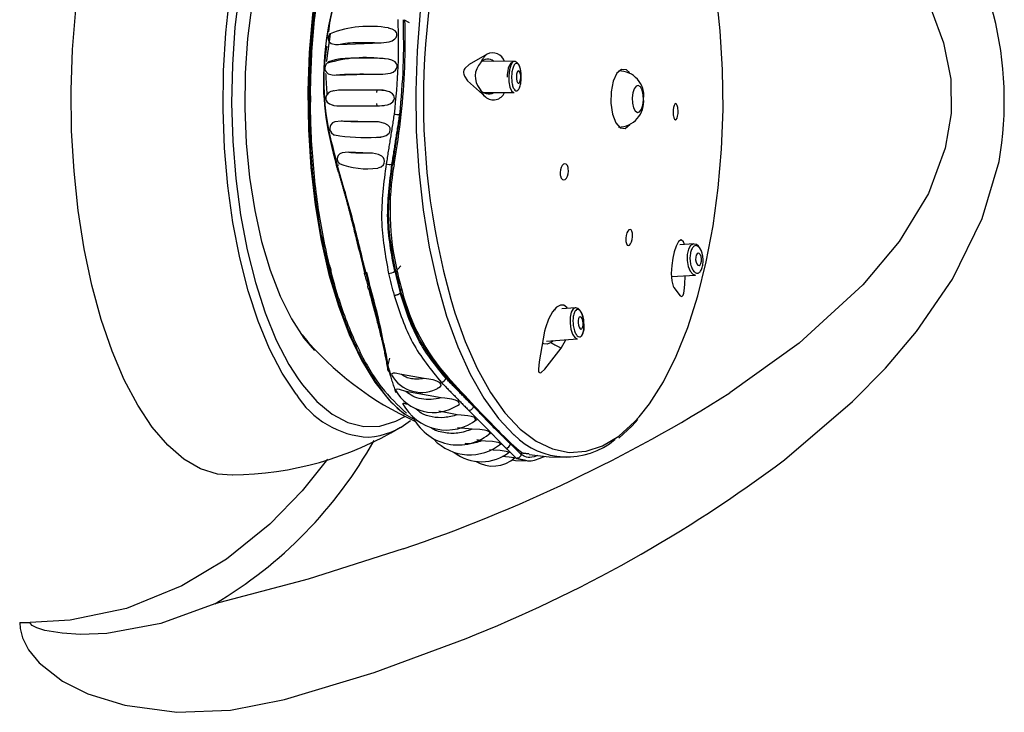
# Model space of a CAD drawing. Header units: millimetres. Extents: x 4906.17 to 4907.31, y 4759.5 to 4761.8.
# Tile 6 of 39: x 4906.5353 to 4906.6144, y 4760.207 to 4760.2626. Entities that reach past the tile are written whole.
import ezdxf

# ---------------------------------------------------------------- set-up
doc = ezdxf.new("R2010")
doc.units = ezdxf.units.MM
doc.layers.add('SANINDUSA', color=3, linetype='Continuous')

msp = doc.modelspace()

# ---------------------------------------------------------------- linework, layer by layer
at = {"layer": 'SANINDUSA'}
for p, q in [((4906.566642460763, 4760.262372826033), (4906.56625131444, 4760.262585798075)), ((4906.560950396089, 4760.2606501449), (4906.564376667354, 4760.260772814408)), ((4906.575068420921, 4760.259277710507), (4906.572534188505, 4760.259296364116)), ((4906.56404001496, 4760.256776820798), (4906.564042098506, 4760.256980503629)), ((4906.57263166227, 4760.256795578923), (4906.575050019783, 4760.256777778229)), ((4906.564040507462, 4760.255706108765), (4906.564039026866, 4760.255894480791)), ((4906.563870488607, 4760.254443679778), (4906.561152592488, 4760.25448307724)), ((4906.563484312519, 4760.251928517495), (4906.561719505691, 4760.251989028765)), ((4906.609683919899, 4760.252313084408), (4906.608332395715, 4760.248673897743)), ((4906.560968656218, 4760.250948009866), (4906.560874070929, 4760.250924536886)), ((4906.565293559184, 4760.251019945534), (4906.565244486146, 4760.251030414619)), ((4906.565295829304, 4760.251020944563), (4906.565421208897, 4760.251075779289)), ((4906.612649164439, 4760.246662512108), (4906.614001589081, 4760.251255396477)), ((4906.589487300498, 4760.244627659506), (4906.58835938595, 4760.244563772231)), ((4906.565461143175, 4760.242442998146), (4906.565542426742, 4760.242425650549)), ((4906.565542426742, 4760.242425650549), (4906.565955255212, 4760.242875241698)), ((4906.587690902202, 4760.242021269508), (4906.58960842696, 4760.24213137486)), ((4906.56593455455, 4760.240872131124), (4906.565902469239, 4760.240694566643)), ((4906.56593455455, 4760.240872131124), (4906.566020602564, 4760.240979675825)), ((4906.578299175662, 4760.239365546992), (4906.578382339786, 4760.239360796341)), ((4906.579953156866, 4760.239505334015), (4906.578878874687, 4760.239422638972)), ((4906.580394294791, 4760.239223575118), (4906.580354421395, 4760.239286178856)), ((4906.558169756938, 4760.23707311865), (4906.559031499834, 4760.236063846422)), ((4906.577639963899, 4760.236819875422), (4906.580145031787, 4760.237012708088)), ((4906.578200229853, 4760.236863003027), (4906.578032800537, 4760.236711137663)), ((4906.578841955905, 4760.23625705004), (4906.579200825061, 4760.236940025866)), ((4906.565046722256, 4760.235460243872), (4906.564911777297, 4760.234928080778)), ((4906.557696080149, 4760.23379806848), (4906.558045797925, 4760.233313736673)), ((4906.567827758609, 4760.233835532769), (4906.566002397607, 4760.234148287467)), ((4906.569585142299, 4760.23383374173), (4906.569604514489, 4760.233940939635)), ((4906.569604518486, 4760.233940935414), (4906.569606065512, 4760.23394478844)), ((4906.569192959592, 4760.2322724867), (4906.566360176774, 4760.232790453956)), ((4906.570490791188, 4760.230911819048), (4906.569004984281, 4760.231197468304)), ((4906.571789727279, 4760.231582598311), (4906.571788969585, 4760.231579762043)), ((4906.571692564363, 4760.229756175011), (4906.570511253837, 4760.229880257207)), ((4906.573498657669, 4760.22992762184), (4906.573480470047, 4760.229826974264)), ((4906.572443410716, 4760.228815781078), (4906.572048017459, 4760.22889687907)), ((4906.575634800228, 4760.227844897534), (4906.575641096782, 4760.227916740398)), ((4906.575634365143, 4760.227839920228), (4906.57561499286, 4760.22773272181)), ((4906.576260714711, 4760.227746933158), (4906.575755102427, 4760.22783238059)), ((4906.53534389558, 4760.214247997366), (4906.536178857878, 4760.214247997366))]:
    msp.add_line(p, q, dxfattribs=at)
at = {"layer": 'SANINDUSA', "flags": 128}
for points in [[(4906.575031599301, 4760.283221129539), (4906.574285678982, 4760.282489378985), (4906.573076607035, 4760.280991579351), (4906.571946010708, 4760.279182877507), (4906.570908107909, 4760.277086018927), (4906.569975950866, 4760.274727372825), (4906.569161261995, 4760.272136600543), (4906.568474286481, 4760.269346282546), (4906.56792366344, 4760.266391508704), (4906.567516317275, 4760.263309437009), (4906.567257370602, 4760.260138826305), (4906.567150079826, 4760.256919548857), (4906.56719579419, 4760.253692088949), (4906.567393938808, 4760.250497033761), (4906.567742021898, 4760.247374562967), (4906.568235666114, 4760.244363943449), (4906.568868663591, 4760.241503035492), (4906.56963305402, 4760.238827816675), (4906.570519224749, 4760.236371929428), (4906.571516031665, 4760.234166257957), (4906.572610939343, 4760.23223853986), (4906.573790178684, 4760.230613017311), (4906.575038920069, 4760.229310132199), (4906.5750513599, 4760.229299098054)], [(4906.567569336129, 4760.282402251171), (4906.566771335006, 4760.28196017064), (4906.565530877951, 4760.280972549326), (4906.564347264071, 4760.279650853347), (4906.563236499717, 4760.278012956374), (4906.562213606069, 4760.276081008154), (4906.56129241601, 4760.273881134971), (4906.560485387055, 4760.271443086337), (4906.559803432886, 4760.268799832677), (4906.559255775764, 4760.265987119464), (4906.558849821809, 4760.263042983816), (4906.558591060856, 4760.26000724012), (4906.558482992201, 4760.2569209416), (4906.558527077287, 4760.253825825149), (4906.558722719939, 4760.250763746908), (4906.559067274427, 4760.247776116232), (4906.559556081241, 4760.2449033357), (4906.560182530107, 4760.242184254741), (4906.56093814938, 4760.239655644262), (4906.561812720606, 4760.237351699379), (4906.562794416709, 4760.235303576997), (4906.563869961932, 4760.233538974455), (4906.565024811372, 4760.232081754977), (4906.566243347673, 4760.230951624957)], [(4906.559533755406, 4760.280870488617), (4906.558958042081, 4760.280308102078), (4906.55780924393, 4760.278900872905), (4906.556737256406, 4760.277187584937), (4906.555756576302, 4760.275191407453), (4906.554880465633, 4760.272939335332), (4906.554120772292, 4760.270461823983), (4906.553487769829, 4760.2677923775), (4906.552990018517, 4760.264967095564), (4906.552634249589, 4760.262024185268), (4906.552425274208, 4760.259003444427), (4906.552365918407, 4760.255945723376), (4906.552456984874, 4760.252892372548), (4906.552697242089, 4760.249884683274), (4906.553083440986, 4760.246963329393), (4906.553610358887, 4760.244167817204), (4906.554270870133, 4760.241535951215), (4906.555056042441, 4760.239103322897), (4906.555955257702, 4760.236902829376), (4906.556956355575, 4760.234964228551), (4906.557696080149, 4760.23379806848)], [(4906.559584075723, 4760.276990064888), (4906.558672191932, 4760.276084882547), (4906.557634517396, 4760.274696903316), (4906.556680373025, 4760.273006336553), (4906.555825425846, 4760.271040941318), (4906.555083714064, 4760.268832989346), (4906.55446741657, 4760.266418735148), (4906.553986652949, 4760.263837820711), (4906.553649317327, 4760.261132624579), (4906.553460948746, 4760.258347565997), (4906.553424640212, 4760.255528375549), (4906.553540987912, 4760.252721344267), (4906.553808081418, 4760.249972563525), (4906.554221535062, 4760.247327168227), (4906.554774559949, 4760.244828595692), (4906.555458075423, 4760.24251787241), (4906.55626085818, 4760.240432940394), (4906.55716972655, 4760.238608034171), (4906.558169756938, 4760.23707311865)], [(4906.604055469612, 4760.27013657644), (4906.606492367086, 4760.26703478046), (4906.6085432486, 4760.263459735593), (4906.609545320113, 4760.26078319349), (4906.610116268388, 4760.25784878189), (4906.610148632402, 4760.255113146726), (4906.609683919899, 4760.252313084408)], [(4906.585098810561, 4760.230759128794), (4906.585917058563, 4760.231797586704), (4906.587036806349, 4760.233560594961), (4906.588066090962, 4760.235609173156), (4906.58899196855, 4760.23791755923), (4906.589802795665, 4760.240456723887), (4906.590488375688, 4760.243194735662), (4906.59104008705, 4760.246097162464), (4906.59145099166, 4760.249127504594), (4906.591715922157, 4760.252247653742), (4906.591831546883, 4760.25541837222), (4906.591796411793, 4760.258599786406), (4906.59161095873, 4760.261751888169), (4906.591277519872, 4760.264835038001), (4906.591121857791, 4760.265921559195)], [(4906.557536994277, 4760.232584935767), (4906.556432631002, 4760.234254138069), (4906.555415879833, 4760.23621033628), (4906.554499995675, 4760.238428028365), (4906.553696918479, 4760.240878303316), (4906.553017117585, 4760.243529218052), (4906.552469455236, 4760.246346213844), (4906.55206107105, 4760.249292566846), (4906.551797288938, 4760.252329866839), (4906.551681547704, 4760.255418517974), (4906.551715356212, 4760.25851825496), (4906.551898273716, 4760.261588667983), (4906.552227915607, 4760.264589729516)], [(4906.552421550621, 4760.226064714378), (4906.551243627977, 4760.226153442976), (4906.549873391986, 4760.226584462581), (4906.548530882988, 4760.227363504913), (4906.547231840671, 4760.228481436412), (4906.54599149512, 4760.229925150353), (4906.544824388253, 4760.231677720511), (4906.543744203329, 4760.233718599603), (4906.542763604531, 4760.236023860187), (4906.541894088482, 4760.238566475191), (4906.541145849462, 4760.241316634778), (4906.540527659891, 4760.244242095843), (4906.540046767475, 4760.247308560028), (4906.53970881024, 4760.250480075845), (4906.539517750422, 4760.253719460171), (4906.539475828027, 4760.256988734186), (4906.539583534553, 4760.260249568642), (4906.539839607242, 4760.263463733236)], [(4906.564376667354, 4760.260772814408), (4906.565022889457, 4760.260853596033), (4906.565262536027, 4760.260945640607), (4906.56548099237, 4760.261097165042), (4906.565575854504, 4760.261215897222), (4906.565630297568, 4760.261360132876), (4906.565630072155, 4760.26148957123), (4906.565593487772, 4760.26159837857), (4906.565490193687, 4760.261736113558), (4906.565264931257, 4760.261885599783), (4906.564971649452, 4760.261960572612)], [(4906.560269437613, 4760.261516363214), (4906.560232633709, 4760.261478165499), (4906.560162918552, 4760.261356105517), (4906.560120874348, 4760.261212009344), (4906.560117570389, 4760.261086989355), (4906.560139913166, 4760.260986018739), (4906.560207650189, 4760.260862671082), (4906.560362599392, 4760.260735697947), (4906.560714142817, 4760.260647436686), (4906.560950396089, 4760.2606501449), (4906.560950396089, 4760.2606501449)], [(4906.572879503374, 4760.259878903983), (4906.571430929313, 4760.259038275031), (4906.571095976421, 4760.258713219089), (4906.571025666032, 4760.258589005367), (4906.570992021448, 4760.258476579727), (4906.570985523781, 4760.258371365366), (4906.571000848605, 4760.258267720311), (4906.571059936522, 4760.258109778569), (4906.571320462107, 4760.257738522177), (4906.572748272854, 4760.256434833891)], [(4906.560684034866, 4760.259415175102), (4906.560148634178, 4760.259254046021), (4906.559955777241, 4760.259060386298), (4906.559895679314, 4760.258943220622), (4906.559861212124, 4760.25880519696), (4906.559861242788, 4760.25867432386), (4906.559886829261, 4760.258566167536), (4906.559957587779, 4760.258434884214), (4906.560111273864, 4760.258298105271), (4906.560440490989, 4760.258195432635), (4906.560638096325, 4760.258189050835)], [(4906.564499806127, 4760.258249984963), (4906.565124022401, 4760.258338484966), (4906.565339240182, 4760.258432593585), (4906.565530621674, 4760.25858093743), (4906.565619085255, 4760.258706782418), (4906.565663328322, 4760.258857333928), (4906.565653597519, 4760.258989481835), (4906.56560775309, 4760.259102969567), (4906.565488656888, 4760.259246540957), (4906.565241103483, 4760.259397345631), (4906.564959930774, 4760.259459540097)], [(4906.564961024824, 4760.259470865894), (4906.564695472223, 4760.259483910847), (4906.564645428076, 4760.259485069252)], [(4906.57506783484, 4760.259265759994), (4906.574953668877, 4760.259258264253), (4906.574751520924, 4760.25910252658), (4906.57465301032, 4760.25893385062), (4906.574585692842, 4760.258749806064), (4906.574534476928, 4760.258531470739), (4906.574498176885, 4760.258243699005), (4906.574489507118, 4760.25803193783)], [(4906.575068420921, 4760.259277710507), (4906.574935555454, 4760.25922075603), (4906.574783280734, 4760.258987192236), (4906.57467301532, 4760.2586075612), (4906.574621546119, 4760.258139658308), (4906.574636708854, 4760.257654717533), (4906.574716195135, 4760.257226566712), (4906.574847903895, 4760.256920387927), (4906.57501178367, 4760.256782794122), (4906.575050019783, 4760.256777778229)], [(4906.575605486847, 4760.258367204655), (4906.575597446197, 4760.258485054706), (4906.575569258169, 4760.258638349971), (4906.575506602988, 4760.258857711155), (4906.575423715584, 4760.259036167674), (4906.575304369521, 4760.259183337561), (4906.57513601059, 4760.259270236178), (4906.57506783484, 4760.259265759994)], [(4906.560638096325, 4760.258189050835), (4906.562420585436, 4760.258232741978), (4906.564499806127, 4760.258249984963)], [(4906.575234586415, 4760.258069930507), (4906.575240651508, 4760.257875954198), (4906.575272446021, 4760.25770469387), (4906.575325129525, 4760.257582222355), (4906.575390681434, 4760.257527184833), (4906.575459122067, 4760.257547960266), (4906.575520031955, 4760.257641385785), (4906.575564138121, 4760.257793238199), (4906.575584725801, 4760.257980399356), (4906.575578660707, 4760.258174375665), (4906.575546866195, 4760.258345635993), (4906.575494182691, 4760.258468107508), (4906.575428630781, 4760.25852314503), (4906.575360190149, 4760.258502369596), (4906.575299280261, 4760.258408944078), (4906.575255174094, 4760.258257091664), (4906.575234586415, 4760.258069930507)], [(4906.584305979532, 4760.25838797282), (4906.58407779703, 4760.25859604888), (4906.583682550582, 4760.258643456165), (4906.583309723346, 4760.258329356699), (4906.583016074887, 4760.257701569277), (4906.582846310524, 4760.256855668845), (4906.582826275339, 4760.255920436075), (4906.58295901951, 4760.255038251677), (4906.583224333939, 4760.254343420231), (4906.58358182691, 4760.253941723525), (4906.583977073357, 4760.25389431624), (4906.584349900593, 4760.254208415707), (4906.584371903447, 4760.25424041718)], [(4906.584952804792, 4760.255192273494), (4906.585129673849, 4760.255241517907), (4906.5852851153, 4760.25544716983), (4906.585395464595, 4760.255777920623), (4906.585443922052, 4760.256183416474), (4906.585423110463, 4760.256601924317), (4906.585336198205, 4760.256969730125), (4906.585196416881, 4760.2572308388), (4906.585025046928, 4760.257345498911), (4906.584848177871, 4760.257296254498), (4906.58469273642, 4760.257090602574), (4906.584582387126, 4760.256759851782), (4906.584533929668, 4760.256354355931), (4906.584554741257, 4760.255935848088), (4906.584641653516, 4760.255568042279), (4906.584781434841, 4760.255306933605), (4906.584952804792, 4760.255192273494)], [(4906.560809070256, 4760.256961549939), (4906.560325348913, 4760.256875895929), (4906.560165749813, 4760.256785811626), (4906.560026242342, 4760.256641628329), (4906.559965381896, 4760.256524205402), (4906.559933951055, 4760.256381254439), (4906.559939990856, 4760.256253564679), (4906.559969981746, 4760.256147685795), (4906.560047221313, 4760.256014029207), (4906.560212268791, 4760.255867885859), (4906.560571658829, 4760.25574392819), (4906.560808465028, 4760.25572626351)], [(4906.56054663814, 4760.256924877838), (4906.560523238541, 4760.256923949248), (4906.560481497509, 4760.256920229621)], [(4906.564230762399, 4760.255711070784), (4906.564871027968, 4760.255791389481), (4906.565103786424, 4760.255885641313), (4906.565310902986, 4760.256040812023), (4906.565396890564, 4760.256162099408), (4906.56544056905, 4760.256309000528), (4906.565430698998, 4760.256440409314), (4906.565386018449, 4760.256550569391), (4906.565272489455, 4760.256689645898), (4906.565036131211, 4760.256840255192), (4906.564546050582, 4760.256964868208), (4906.564232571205, 4760.256980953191)], [(4906.56460888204, 4760.256954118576), (4906.564519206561, 4760.256955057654), (4906.564422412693, 4760.256955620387)], [(4906.560484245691, 4760.255765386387), (4906.560519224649, 4760.255762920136), (4906.560550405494, 4760.255761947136)], [(4906.564419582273, 4760.255737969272), (4906.564529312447, 4760.255738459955), (4906.564618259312, 4760.25573917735)], [(4906.587842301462, 4760.254911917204), (4906.587884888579, 4760.254745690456), (4906.587942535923, 4760.25463621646), (4906.588009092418, 4760.254595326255), (4906.588077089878, 4760.254628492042), (4906.588138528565, 4760.254732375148), (4906.588186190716, 4760.254894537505), (4906.588214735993, 4760.255095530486), (4906.588221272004, 4760.255312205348), (4906.588205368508, 4760.255520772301), (4906.588196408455, 4760.255578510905), (4906.588153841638, 4760.25574473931), (4906.588096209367, 4760.255854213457), (4906.588029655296, 4760.255895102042), (4906.587961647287, 4760.255861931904), (4906.587900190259, 4760.255758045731), (4906.587852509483, 4760.255595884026), (4906.587823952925, 4760.255394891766), (4906.587817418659, 4760.255178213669), (4906.587833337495, 4760.254969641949), (4906.587842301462, 4760.254911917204)], [(4906.561152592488, 4760.25448307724), (4906.560663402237, 4760.2544281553), (4906.560479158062, 4760.254340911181), (4906.560323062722, 4760.254184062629), (4906.560269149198, 4760.254069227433), (4906.560246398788, 4760.25392998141), (4906.560259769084, 4760.253803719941), (4906.56029704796, 4760.25369536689), (4906.560386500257, 4760.253556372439), (4906.560570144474, 4760.253403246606), (4906.560634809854, 4760.253381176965)], [(4906.563915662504, 4760.25317932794), (4906.564530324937, 4760.2532455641), (4906.564784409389, 4760.253344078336), (4906.565005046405, 4760.253519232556), (4906.565078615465, 4760.253640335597), (4906.565109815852, 4760.253784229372), (4906.565091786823, 4760.253913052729), (4906.565040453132, 4760.254023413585), (4906.564917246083, 4760.254162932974), (4906.564669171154, 4760.254311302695), (4906.564160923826, 4760.254429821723), (4906.563870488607, 4760.254443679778)], [(4906.563993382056, 4760.253205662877), (4906.564336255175, 4760.253214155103), (4906.564392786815, 4760.253216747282)], [(4906.561719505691, 4760.251989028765), (4906.561236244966, 4760.251950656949), (4906.561059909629, 4760.251871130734), (4906.560915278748, 4760.251724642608), (4906.560861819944, 4760.251600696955), (4906.560846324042, 4760.251450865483), (4906.560869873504, 4760.251315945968), (4906.560920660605, 4760.251196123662), (4906.560994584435, 4760.251097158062)], [(4906.564099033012, 4760.250731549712), (4906.564140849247, 4760.250735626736), (4906.564363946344, 4760.250827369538), (4906.564551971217, 4760.250990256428), (4906.564621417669, 4760.251121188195), (4906.564643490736, 4760.251275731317), (4906.564615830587, 4760.25141257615), (4906.564553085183, 4760.251532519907), (4906.564416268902, 4760.251676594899), (4906.564163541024, 4760.251818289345), (4906.563673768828, 4760.251919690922), (4906.563484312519, 4760.251928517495), (4906.563484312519, 4760.251928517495)], [(4906.579393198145, 4760.250756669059), (4906.579329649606, 4760.250921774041), (4906.579238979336, 4760.251031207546), (4906.579131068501, 4760.251073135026), (4906.579017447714, 4760.25104243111), (4906.578910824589, 4760.250941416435), (4906.578823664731, 4760.250780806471), (4906.578766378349, 4760.250579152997), (4906.578745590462, 4760.250360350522), (4906.578763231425, 4760.250149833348), (4906.578776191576, 4760.250090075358), (4906.578839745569, 4760.249924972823), (4906.578930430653, 4760.249815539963), (4906.579038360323, 4760.249773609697), (4906.579151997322, 4760.249804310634), (4906.579258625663, 4760.249905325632), (4906.57934577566, 4760.250065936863), (4906.579403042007, 4760.25026758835), (4906.579423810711, 4760.250486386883), (4906.579406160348, 4760.250696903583), (4906.579393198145, 4760.250756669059)], [(4906.608332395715, 4760.248673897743), (4906.605984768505, 4760.24481487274), (4906.603066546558, 4760.241337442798), (4906.597934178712, 4760.236666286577), (4906.592385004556, 4760.232670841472)], [(4906.596758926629, 4760.227292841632), (4906.602240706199, 4760.231983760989), (4906.604881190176, 4760.234669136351), (4906.607366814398, 4760.237595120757), (4906.610269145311, 4760.241816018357), (4906.612649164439, 4760.246662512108)], [(4906.584034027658, 4760.2448210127), (4906.584072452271, 4760.244654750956), (4906.584135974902, 4760.244544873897), (4906.584217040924, 4760.24450440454), (4906.584306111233, 4760.24453710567), (4906.584393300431, 4760.244638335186), (4906.584469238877, 4760.244796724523), (4906.584525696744, 4760.244995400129), (4906.584556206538, 4760.245212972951), (4906.584556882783, 4760.24542501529), (4906.584550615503, 4760.245487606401), (4906.584512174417, 4760.245653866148), (4906.584448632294, 4760.245763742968), (4906.584367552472, 4760.245804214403), (4906.584278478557, 4760.245771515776), (4906.584191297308, 4760.245670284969), (4906.584115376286, 4760.245511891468), (4906.584058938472, 4760.245313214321), (4906.584028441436, 4760.245095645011), (4906.584027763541, 4760.244883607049), (4906.584034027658, 4760.2448210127)], [(4906.588730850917, 4760.244585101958), (4906.588655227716, 4760.244813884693), (4906.588472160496, 4760.244948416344), (4906.588258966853, 4760.244819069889), (4906.588056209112, 4760.244464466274), (4906.587901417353, 4760.244000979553), (4906.587789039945, 4760.243486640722), (4906.587709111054, 4760.242893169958), (4906.587677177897, 4760.242255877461), (4906.58771138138, 4760.24167119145), (4906.587816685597, 4760.241238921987), (4906.587873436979, 4760.241131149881), (4906.587873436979, 4760.241131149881)], [(4906.589487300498, 4760.244627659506), (4906.589440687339, 4760.244624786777), (4906.589223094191, 4760.244497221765), (4906.589053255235, 4760.244199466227)], [(4906.59023303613, 4760.243419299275), (4906.590159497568, 4760.243882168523), (4906.5901093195, 4760.244040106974), (4906.590005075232, 4760.2442646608), (4906.589872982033, 4760.244444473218), (4906.589698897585, 4760.244576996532), (4906.589499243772, 4760.244624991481)], [(4906.589053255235, 4760.244199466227), (4906.58895702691, 4760.243776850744), (4906.588944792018, 4760.243359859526)], [(4906.590059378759, 4760.243070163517), (4906.590097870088, 4760.24323920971), (4906.59010105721, 4760.24343246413), (4906.590068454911, 4760.243620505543), (4906.590005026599, 4760.24377470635), (4906.589920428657, 4760.243871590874), (4906.589827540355, 4760.243896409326), (4906.589740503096, 4760.243845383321), (4906.589672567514, 4760.243726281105), (4906.589634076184, 4760.243557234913), (4906.589630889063, 4760.243363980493), (4906.589663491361, 4760.243175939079), (4906.589726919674, 4760.243021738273), (4906.589811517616, 4760.242924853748), (4906.589904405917, 4760.242900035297), (4906.589991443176, 4760.242951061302), (4906.590059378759, 4760.243070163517)], [(4906.588944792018, 4760.243359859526), (4906.588949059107, 4760.243293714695), (4906.589030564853, 4760.242823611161), (4906.589189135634, 4760.242438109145), (4906.58940063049, 4760.242195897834), (4906.58960842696, 4760.24213137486)], [(4906.587873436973, 4760.24113114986), (4906.58838957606, 4760.24046125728), (4906.588534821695, 4760.240417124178), (4906.588580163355, 4760.240452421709), (4906.588616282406, 4760.240511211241), (4906.588646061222, 4760.240588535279), (4906.588671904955, 4760.240684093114), (4906.588705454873, 4760.240861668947), (4906.588763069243, 4760.241388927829), (4906.588784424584, 4760.242084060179)], [(4906.570294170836, 4760.239097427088), (4906.571112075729, 4760.236811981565), (4906.572087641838, 4760.234621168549), (4906.573160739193, 4760.232702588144), (4906.574317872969, 4760.23108036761), (4906.575544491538, 4760.229774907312), (4906.576825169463, 4760.228802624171), (4906.578143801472, 4760.228175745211), (4906.579483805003, 4760.2279021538), (4906.580828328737, 4760.227985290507), (4906.582160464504, 4760.22842410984), (4906.583463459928, 4760.229213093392), (4906.584720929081, 4760.230342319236), (4906.585098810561, 4760.230759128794)], [(4906.579329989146, 4760.239457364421), (4906.579295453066, 4760.239541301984), (4906.579055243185, 4760.239726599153), (4906.578784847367, 4760.239726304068), (4906.578469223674, 4760.239552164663), (4906.578125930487, 4760.239175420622), (4906.577805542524, 4760.238605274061), (4906.577561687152, 4760.237900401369), (4906.577498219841, 4760.237616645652)], [(4906.579953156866, 4760.239505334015), (4906.579790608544, 4760.239416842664), (4906.579646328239, 4760.239151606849), (4906.57956336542, 4760.238750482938), (4906.579554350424, 4760.23827453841), (4906.579620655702, 4760.237796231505), (4906.579752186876, 4760.237388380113), (4906.579928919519, 4760.237113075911), (4906.580123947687, 4760.23701223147), (4906.580145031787, 4760.237012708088)], [(4906.580266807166, 4760.239375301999), (4906.580193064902, 4760.239442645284), (4906.580005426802, 4760.239505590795), (4906.579952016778, 4760.239494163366)], [(4906.580354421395, 4760.239286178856), (4906.580340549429, 4760.239307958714), (4906.580266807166, 4760.239375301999)], [(4906.580344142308, 4760.23782705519), (4906.580422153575, 4760.237786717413), (4906.580495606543, 4760.237822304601), (4906.580553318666, 4760.237928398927), (4906.580586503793, 4760.238088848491), (4906.580590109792, 4760.238279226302), (4906.58056358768, 4760.238470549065), (4906.58051097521, 4760.238633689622), (4906.580440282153, 4760.238743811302), (4906.580362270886, 4760.238784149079), (4906.580288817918, 4760.238748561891), (4906.580231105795, 4760.238642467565), (4906.580197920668, 4760.238482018), (4906.580194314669, 4760.238291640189), (4906.58022083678, 4760.238100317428), (4906.580273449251, 4760.23793717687), (4906.580344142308, 4760.23782705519)], [(4906.577498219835, 4760.237616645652), (4906.577058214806, 4760.235172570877), (4906.577006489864, 4760.234575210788), (4906.577018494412, 4760.234431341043), (4906.577046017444, 4760.23434455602), (4906.577085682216, 4760.23429942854), (4906.577136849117, 4760.234286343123), (4906.577234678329, 4760.23431811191), (4906.5775316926, 4760.234570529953), (4906.578841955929, 4760.236257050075)], [(4906.578032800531, 4760.236711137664), (4906.577717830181, 4760.236586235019), (4906.57743009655, 4760.236624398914), (4906.577337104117, 4760.236721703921)], [(4906.566002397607, 4760.234148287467), (4906.565509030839, 4760.234248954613), (4906.565345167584, 4760.234251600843), (4906.565231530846, 4760.23420703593), (4906.565207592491, 4760.234149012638), (4906.565222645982, 4760.23409226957)], [(4906.568922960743, 4760.233075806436), (4906.56900612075, 4760.233095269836), (4906.569152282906, 4760.233190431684), (4906.569187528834, 4760.233270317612), (4906.56916894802, 4760.233366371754), (4906.569105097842, 4760.233452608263), (4906.569010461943, 4760.233529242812), (4906.568834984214, 4760.233623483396), (4906.568543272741, 4760.233722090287), (4906.568022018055, 4760.233814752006), (4906.567827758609, 4760.233835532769), (4906.567827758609, 4760.233835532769)], [(4906.558045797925, 4760.233313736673), (4906.559208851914, 4760.231973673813), (4906.560429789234, 4760.230962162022), (4906.5616920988, 4760.230292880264), (4906.562978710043, 4760.229974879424), (4906.564272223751, 4760.230012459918), (4906.565555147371, 4760.230405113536), (4906.566316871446, 4760.230811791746)], [(4906.566360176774, 4760.232790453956), (4906.565852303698, 4760.232936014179), (4906.565680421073, 4760.232963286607), (4906.565560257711, 4760.232945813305), (4906.565537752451, 4760.2329082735), (4906.565550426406, 4760.232865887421)], [(4906.570509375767, 4760.231667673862), (4906.570628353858, 4760.231737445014), (4906.570663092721, 4760.231804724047), (4906.570648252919, 4760.23188419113), (4906.570589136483, 4760.231954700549), (4906.570502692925, 4760.232014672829), (4906.570335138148, 4760.232090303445), (4906.570039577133, 4760.232172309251), (4906.569490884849, 4760.232250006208), (4906.569192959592, 4760.2322724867), (4906.569192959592, 4760.2322724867)], [(4906.56644401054, 4760.231761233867), (4906.566389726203, 4760.231780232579), (4906.566243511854, 4760.231817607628), (4906.566139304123, 4760.231822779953), (4906.566113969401, 4760.231800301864), (4906.566122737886, 4760.231775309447)], [(4906.571920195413, 4760.230469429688), (4906.571960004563, 4760.230529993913), (4906.571948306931, 4760.230601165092), (4906.571889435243, 4760.230662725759), (4906.571804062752, 4760.230712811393), (4906.571639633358, 4760.230774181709), (4906.571348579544, 4760.230838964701), (4906.570812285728, 4760.230896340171), (4906.570490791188, 4760.230911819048), (4906.570490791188, 4760.230911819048)], [(4906.583459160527, 4760.229048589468), (4906.584544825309, 4760.230031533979), (4906.584985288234, 4760.23054938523)], [(4906.573068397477, 4760.229407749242), (4906.57310146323, 4760.229456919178), (4906.573090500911, 4760.229509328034), (4906.573072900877, 4760.229531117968), (4906.572991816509, 4760.229585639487), (4906.57287603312, 4760.229630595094), (4906.572664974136, 4760.229681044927), (4906.572296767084, 4760.229728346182), (4906.571692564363, 4760.229756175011), (4906.571692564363, 4760.229756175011)], [(4906.573908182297, 4760.228533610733), (4906.573935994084, 4760.228565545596), (4906.573919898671, 4760.22861331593), (4906.573857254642, 4760.228653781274), (4906.573768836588, 4760.228686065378), (4906.57360070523, 4760.228724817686), (4906.573305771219, 4760.228764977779), (4906.572765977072, 4760.228802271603), (4906.572443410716, 4760.228815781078)], [(4906.57457648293, 4760.227857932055), (4906.574601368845, 4760.22788376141), (4906.574578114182, 4760.227917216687), (4906.574511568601, 4760.227946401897), (4906.57441883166, 4760.227970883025), (4906.574243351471, 4760.228001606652), (4906.573939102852, 4760.22803618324), (4906.573381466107, 4760.228078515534), (4906.573080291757, 4760.228099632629), (4906.573080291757, 4760.228099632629)], [(4906.560063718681, 4760.227362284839), (4906.55803220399, 4760.224799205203), (4906.555440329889, 4760.222142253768), (4906.551955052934, 4760.219331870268), (4906.548362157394, 4760.217174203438), (4906.543923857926, 4760.215378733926), (4906.539409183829, 4760.2144251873), (4906.536178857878, 4760.214247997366)], [(4906.575044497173, 4760.227418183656), (4906.575057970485, 4760.227426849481), (4906.575026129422, 4760.227447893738), (4906.57495021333, 4760.227468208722), (4906.574844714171, 4760.227487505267), (4906.574655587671, 4760.227513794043), (4906.574348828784, 4760.227548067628), (4906.57408346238, 4760.227575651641)], [(4906.574866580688, 4760.227307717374), (4906.575158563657, 4760.227255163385), (4906.57595989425, 4760.227221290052)], [(4906.576257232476, 4760.227717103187), (4906.577878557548, 4760.227527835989), (4906.579230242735, 4760.227512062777)], [(4906.566131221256, 4760.220148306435), (4906.558515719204, 4760.217712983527), (4906.551007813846, 4760.215742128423)], [(4906.551007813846, 4760.215742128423), (4906.546686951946, 4760.214151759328), (4906.542332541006, 4760.213363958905), (4906.540220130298, 4760.213288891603), (4906.538754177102, 4760.21337710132), (4906.537357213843, 4760.213611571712), (4906.53672052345, 4760.213808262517), (4906.536348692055, 4760.214000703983), (4906.536206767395, 4760.214148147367), (4906.536191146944, 4760.214181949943), (4906.536180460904, 4760.21422448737), (4906.536178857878, 4760.214247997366)], [(4906.53534389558, 4760.214247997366), (4906.535379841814, 4760.213749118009), (4906.535564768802, 4760.213012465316), (4906.536053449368, 4760.212041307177), (4906.536899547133, 4760.211006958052), (4906.538790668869, 4760.209543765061), (4906.540814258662, 4760.208527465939), (4906.543790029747, 4760.20759228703), (4906.547969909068, 4760.207032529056), (4906.55226598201, 4760.207198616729), (4906.55660296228, 4760.208048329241)], [(4906.55660296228, 4760.208048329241), (4906.563818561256, 4760.210234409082), (4906.571189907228, 4760.212956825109)]]:
    msp.add_lwpolyline(points, dxfattribs=at)
at = {"layer": 'SANINDUSA'}
for centre, radius, start, end in [((4906.626739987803, 4760.256190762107), 0.05897721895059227, 161.1376825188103, 196.8477458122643), ((4906.58617028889, 4760.25610403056), 0.02825049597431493, 350.1173927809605, 38.31513689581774), ((4906.563464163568, 4760.253178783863), 0.008920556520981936, 80.26240238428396, 110.9383987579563), ((4906.511665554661, 4760.260902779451), 0.05464354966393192, 353.818786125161, 1.817011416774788), ((4906.563141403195, 4760.248666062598), 0.01092304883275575, 82.08564111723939, 106.491465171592), ((4906.574274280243, 4760.258307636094), 0.002101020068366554, 131.594697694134, 155.5331120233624), ((4906.573301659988, 4760.258919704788), 0.001047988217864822, 20.31116464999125, 113.7549475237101), ((4906.573480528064, 4760.258094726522), 0.001557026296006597, 135.9241416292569, 219.7116689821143), ((4906.57294043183, 4760.258741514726), 0.0007245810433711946, 49.1841301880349, 142.9770914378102), ((4906.583474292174, 4760.256526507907), 0.00199612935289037, 352.5846871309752, 90.7125368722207), ((4906.573872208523, 4760.257716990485), 0.001705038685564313, 201.2181066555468, 228.7622656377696), ((4906.573009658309, 4760.257498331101), 0.0008289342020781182, 208.7278319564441, 301.2455132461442), ((4906.573387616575, 4760.257149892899), 0.0009592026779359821, 228.1996803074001, 337.5431643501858), ((4906.583403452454, 4760.25607396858), 0.002059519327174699, 271.2474608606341, 5.430731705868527), ((4906.508764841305, 4760.261271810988), 0.05756715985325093, 349.7402346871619, 353.7644868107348), ((4906.565857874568, 4760.257669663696), 0.002650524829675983, 260.4406849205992, 270.3094525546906), ((4906.563065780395, 4760.267670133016), 0.01449418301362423, 260.3448057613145, 273.6693346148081), ((4906.563223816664, 4760.256500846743), 0.005839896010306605, 247.6177340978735, 278.6232385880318), ((4906.565092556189, 4760.251935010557), 0.0009172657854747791, 250.3475017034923, 279.5340386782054), ((4906.586287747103, 4760.247316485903), 0.02120191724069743, 169.9443139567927, 193.3518993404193), ((4906.608507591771, 4760.253118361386), 0.04674359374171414, 193.6011773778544, 194.7313577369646), ((4906.608926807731, 4760.253099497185), 0.04703353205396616, 193.3626096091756, 194.9699254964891), ((4906.607853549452, 4760.253172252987), 0.0459440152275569, 193.6011773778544, 194.7313577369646), ((4906.56501937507, 4760.242914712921), 0.0006462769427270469, 265.5629504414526, 313.1223473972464), ((4906.611429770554, 4760.253056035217), 0.04769589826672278, 193.0695679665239, 195.2629671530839), ((4906.611155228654, 4760.253112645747), 0.04684804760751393, 193.1864368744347, 195.1460982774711), ((4906.611289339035, 4760.253111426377), 0.04686614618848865, 193.1864368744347, 195.1460982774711), ((4906.582082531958, 4760.244921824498), 0.01653638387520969, 194.1969422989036, 221.6361019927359), ((4906.578842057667, 4760.238274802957), 0.001819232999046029, 0.9865307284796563, 31.43447830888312), ((4906.579164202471, 4760.238012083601), 0.0015254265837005, 329.1038548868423, 11.11391837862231), ((4906.577801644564, 4760.253809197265), 0.02574688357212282, 219.7923658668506, 245.5268414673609), ((4906.582663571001, 4760.24401490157), 0.008648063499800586, 237.6242722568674, 243.7745637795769), ((4906.567592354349, 4760.235438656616), 0.002724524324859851, 208.8964760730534, 301.6844149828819), ((4906.569060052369, 4760.234061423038), 0.0005723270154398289, 285.8641099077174, 336.5582324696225), ((4906.67807448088, 4760.332097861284), 0.1462048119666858, 222.1756614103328, 223.4361620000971), ((4906.568581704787, 4760.23457012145), 0.00347635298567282, 208.619042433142, 303.6103041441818), ((4906.526335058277, 4760.337363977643), 0.1237871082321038, 288.7529822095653, 302.2474543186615), ((4906.563743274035, 4760.236384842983), 0.007277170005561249, 211.4778069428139, 267.1361256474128), ((4906.56960676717, 4760.233648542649), 0.003954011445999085, 207.4255080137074, 308.6462639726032), ((4906.654663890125, 4760.309786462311), 0.1138653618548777, 223.3831450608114, 224.6088613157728), ((4906.562927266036, 4760.235080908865), 0.005981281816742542, 274.3379284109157, 309.4467738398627), ((4906.570539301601, 4760.232514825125), 0.00402356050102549, 204.225663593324, 311.5462263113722), ((4906.552254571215, 4760.252452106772), 0.02634948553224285, 270.3707163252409, 301.2346079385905), ((4906.606420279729, 4760.26202498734), 0.04597893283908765, 224.4561892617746, 226.6883017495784), ((4906.533311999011, 4760.245816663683), 0.03489440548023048, 300.4724963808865, 330.8971828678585), ((4906.571493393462, 4760.23168948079), 0.003986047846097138, 223.4799928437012, 309.7120686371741), ((4906.57929742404, 4760.233522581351), 0.005988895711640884, 224.8472428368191, 310.1761188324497), ((4906.572434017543, 4760.230784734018), 0.003632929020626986, 232.5596885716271, 308.42828862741), ((4906.574382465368, 4760.228629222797), 0.0003812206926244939, 271.7193790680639, 351.6597961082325), ((4906.580331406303, 4760.234153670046), 0.007803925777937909, 225.6920696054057, 234.0973033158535), ((4906.530211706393, 4760.316013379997), 0.110904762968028, 291.6841676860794, 306.8727148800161), ((4906.573347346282, 4760.229470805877), 0.002672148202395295, 238.3510401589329, 311.776866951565)]:
    msp.add_arc(centre, radius, start, end, dxfattribs=at)
for points, knots in [([(4906.567429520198, 4760.28204260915), (4906.567237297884, 4760.281970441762), (4906.566320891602, 4760.281626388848), (4906.564779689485, 4760.280016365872), (4906.562910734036, 4760.277262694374), (4906.561316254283, 4760.273624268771), (4906.560049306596, 4760.269339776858), (4906.559160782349, 4760.26454738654), (4906.558684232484, 4760.259438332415), (4906.558638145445, 4760.254207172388), (4906.559024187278, 4760.24905499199), (4906.559827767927, 4760.24418134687), (4906.561017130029, 4760.23976723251), (4906.562549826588, 4760.236005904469), (4906.56435479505, 4760.232953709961), (4906.565723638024, 4760.231689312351), (4906.566408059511, 4760.231057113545)], [0, 0, 0, 0, 0.02000937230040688, 0.09539326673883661, 0.1707771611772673, 0.246161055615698, 0.3215449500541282, 0.3969288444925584, 0.4723127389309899, 0.5476966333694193, 0.62308052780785, 0.6984644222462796, 0.7738483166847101, 0.8492322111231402, 0.9246161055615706, 1, 1, 1, 1]), ([(4906.567037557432, 4760.230555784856), (4906.566782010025, 4760.230681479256), (4906.565803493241, 4760.231162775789), (4906.564227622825, 4760.233017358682), (4906.562410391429, 4760.236025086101), (4906.560887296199, 4760.239877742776), (4906.559708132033, 4760.244342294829), (4906.558920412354, 4760.249270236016), (4906.558554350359, 4760.254464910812), (4906.55862204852, 4760.259732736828), (4906.559128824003, 4760.264854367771), (4906.560025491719, 4760.269694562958), (4906.560934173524, 4760.272456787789), (4906.561388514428, 4760.273837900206)], [0, 0, 0, 0, 0.03414017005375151, 0.13072615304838, 0.2273121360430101, 0.3238981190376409, 0.4204841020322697, 0.5170700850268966, 0.613656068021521, 0.7102420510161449, 0.806828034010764, 0.9034140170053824, 1, 1, 1, 1]), ([(4906.561358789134, 4760.26640421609), (4906.56094049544, 4760.265158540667), (4906.560103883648, 4760.262667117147), (4906.559674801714, 4760.258732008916), (4906.559803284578, 4760.254777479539), (4906.560447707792, 4760.252225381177), (4906.560769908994, 4760.250949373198)], [0, 0, 0, 0, 0.2499924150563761, 0.4999994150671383, 0.7500077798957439, 1, 1, 1, 1]), ([(4906.560831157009, 4760.250991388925), (4906.56050522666, 4760.252264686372), (4906.559853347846, 4760.254811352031), (4906.559721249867, 4760.258761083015), (4906.560153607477, 4760.262691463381), (4906.560997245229, 4760.265177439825), (4906.561419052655, 4760.266420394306)], [0, 0, 0, 0, 0.2499931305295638, 0.5000001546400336, 0.7500068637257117, 1, 1, 1, 1]), ([(4906.560174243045, 4760.261650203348), (4906.56020985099, 4760.261976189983), (4906.560388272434, 4760.263609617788), (4906.560985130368, 4760.265146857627), (4906.561462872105, 4760.266377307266)], [0, 0, 0, 0, 0.1995721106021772, 0.9999999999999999, 0.9999999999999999, 0.9999999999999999, 0.9999999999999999]), ([(4906.565707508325, 4760.262661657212), (4906.565738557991, 4760.26140449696), (4906.565800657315, 4760.258890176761), (4906.56554535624, 4760.25633402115), (4906.565417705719, 4760.255055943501)], [0, 0, 0, 0, 0.5000000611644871, 1, 1, 1, 1]), ([(4906.565872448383, 4760.25502155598), (4906.565989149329, 4760.256302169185), (4906.566222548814, 4760.258863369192), (4906.566182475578, 4760.261375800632), (4906.566162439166, 4760.262632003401)], [0, 0, 0, 0, 0.5000051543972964, 1, 1, 1, 1]), ([(4906.560874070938, 4760.250924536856), (4906.560542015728, 4760.252199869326), (4906.559877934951, 4760.254750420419), (4906.559655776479, 4760.258018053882), (4906.559940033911, 4760.259912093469), (4906.560029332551, 4760.260507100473)], [0, 0, 0, 0, 0.4068499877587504, 0.8136636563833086, 1, 1, 1, 1]), ([(4906.560950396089, 4760.2606501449), (4906.561123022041, 4760.260685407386), (4906.561467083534, 4760.26075568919), (4906.562294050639, 4760.260808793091), (4906.56327826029, 4760.26082035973), (4906.5640098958, 4760.260788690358), (4906.564376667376, 4760.260772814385)], [0, 0, 0, 0, 0.2511814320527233, 0.5006307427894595, 0.7496643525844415, 1, 1, 1, 1]), ([(4906.564548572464, 4760.259515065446), (4906.5641258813, 4760.259530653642), (4906.563282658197, 4760.259561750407), (4906.562144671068, 4760.259554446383), (4906.561209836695, 4760.259508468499), (4906.560859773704, 4760.25944635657), (4906.560684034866, 4760.259415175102)], [0, 0, 0, 0, 0.2501380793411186, 0.4989983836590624, 0.7484868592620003, 1, 1, 1, 1]), ([(4906.575610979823, 4760.258367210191), (4906.575591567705, 4760.258496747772), (4906.575552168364, 4760.258759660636), (4906.575430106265, 4760.259032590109), (4906.575281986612, 4760.259159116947), (4906.575125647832, 4760.259111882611), (4906.574987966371, 4760.258899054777), (4906.574884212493, 4760.25855442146), (4906.574861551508, 4760.258268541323), (4906.574850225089, 4760.258125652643)], [0, 0, 0, 0, 0.1392347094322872, 0.2825944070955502, 0.4260848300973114, 0.5696992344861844, 0.7132649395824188, 0.8566840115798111, 1, 1, 1, 1]), ([(4906.560638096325, 4760.258189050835), (4906.560813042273, 4760.258208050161), (4906.561161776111, 4760.258245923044), (4906.56209505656, 4760.258274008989), (4906.563232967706, 4760.258278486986), (4906.564076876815, 4760.258259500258), (4906.564499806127, 4760.258249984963)], [0, 0, 0, 0, 0.25118231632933, 0.5007019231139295, 0.7497742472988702, 1, 1, 1, 1]), ([(4906.575626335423, 4760.257927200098), (4906.575631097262, 4760.258078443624), (4906.57563599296, 4760.258233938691), (4906.57561164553, 4760.258363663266), (4906.575610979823, 4760.258367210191)], [0, 0, 0, 0, 0.972658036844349, 1, 1, 1, 1]), ([(4906.564232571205, 4760.256980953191), (4906.563865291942, 4760.256983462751), (4906.563132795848, 4760.256988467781), (4906.562148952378, 4760.256986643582), (4906.56132300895, 4760.256978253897), (4906.560980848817, 4760.256967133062), (4906.560809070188, 4760.25696154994)], [0, 0, 0, 0, 0.2502499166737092, 0.499094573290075, 0.7485246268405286, 1, 1, 1, 1]), ([(4906.560808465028, 4760.25572626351), (4906.560979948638, 4760.25572189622), (4906.561321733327, 4760.255713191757), (4906.562146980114, 4760.255706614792), (4906.563130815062, 4760.255705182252), (4906.563863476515, 4760.255709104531), (4906.564230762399, 4760.255711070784)], [0, 0, 0, 0, 0.2511814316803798, 0.5006307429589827, 0.7496643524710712, 1, 1, 1, 1]), ([(4906.563870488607, 4760.254443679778), (4906.563584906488, 4760.254439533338), (4906.563015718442, 4760.254431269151), (4906.56225137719, 4760.254435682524), (4906.56159614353, 4760.254451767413), (4906.561300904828, 4760.25447260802), (4906.561152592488, 4760.25448307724)], [0, 0, 0, 0, 0.2504255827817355, 0.4991182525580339, 0.7483834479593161, 1, 1, 1, 1]), ([(4906.563484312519, 4760.251928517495), (4906.56330251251, 4760.251923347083), (4906.562940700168, 4760.251913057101), (4906.562453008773, 4760.251920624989), (4906.562027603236, 4760.251944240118), (4906.561822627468, 4760.251974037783), (4906.561719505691, 4760.251989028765)], [0, 0, 0, 0, 0.2507447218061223, 0.499023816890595, 0.7479626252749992, 1, 1, 1, 1]), ([(4906.560769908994, 4760.250949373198), (4906.560759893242, 4760.25094815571), (4906.560738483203, 4760.250945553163), (4906.560741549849, 4760.25095290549), (4906.560771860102, 4760.2509680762), (4906.560812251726, 4760.250983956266), (4906.560831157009, 4760.250991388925)], [0, 0, 0, 0, 0.2338830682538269, 0.4999569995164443, 0.7659550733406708, 0.9999999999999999, 0.9999999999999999, 0.9999999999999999, 0.9999999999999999]), ([(4906.563166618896, 4760.242229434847), (4906.562828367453, 4760.243635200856), (4906.562320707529, 4760.245745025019), (4906.561508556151, 4760.24874472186), (4906.561056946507, 4760.250242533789), (4906.560831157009, 4760.250991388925)], [0, 0, 0, 0, 0.4995993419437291, 0.7498166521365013, 1, 1, 1, 1]), ([(4906.564784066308, 4760.251071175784), (4906.564581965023, 4760.249563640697), (4906.564177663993, 4760.246547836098), (4906.564705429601, 4760.243696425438), (4906.564969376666, 4760.242270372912)], [0, 0, 0, 0, 0.4998782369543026, 1, 1, 1, 1]), ([(4906.565461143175, 4760.242442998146), (4906.565198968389, 4760.243832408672), (4906.564674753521, 4760.246610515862), (4906.565054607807, 4760.249557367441), (4906.565244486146, 4760.251030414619)], [0, 0, 0, 0, 0.5001284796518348, 1, 1, 1, 1]), ([(4906.565542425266, 4760.242425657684), (4906.565281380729, 4760.243819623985), (4906.564759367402, 4760.2466071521), (4906.565115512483, 4760.249549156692), (4906.565293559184, 4760.251019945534)], [0, 0, 0, 0, 0.5000725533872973, 1, 1, 1, 1]), ([(4906.561653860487, 4760.247904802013), (4906.561654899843, 4760.247897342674), (4906.561663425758, 4760.24783615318), (4906.561694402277, 4760.247734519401), (4906.561735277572, 4760.247566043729), (4906.561799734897, 4760.247318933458), (4906.561912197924, 4760.246879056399), (4906.562111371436, 4760.246098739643), (4906.56250706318, 4760.244510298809), (4906.562814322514, 4760.243219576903), (4906.563028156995, 4760.242321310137)], [0, 0, 0, 0, 0.00379394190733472, 0.03112197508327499, 0.05260217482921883, 0.09096297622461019, 0.1594652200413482, 0.2817854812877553, 0.5001648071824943, 0.9999999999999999, 0.9999999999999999, 0.9999999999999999, 0.9999999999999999]), ([(4906.589276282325, 4760.244116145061), (4906.589242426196, 4760.243996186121), (4906.589174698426, 4760.243756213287), (4906.58917107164, 4760.243310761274), (4906.589244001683, 4760.242884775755), (4906.589388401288, 4760.242533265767), (4906.589581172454, 4760.242312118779), (4906.589791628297, 4760.242257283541), (4906.589993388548, 4760.242367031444), (4906.590086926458, 4760.242563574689), (4906.590133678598, 4760.242661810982)], [0, 0, 0, 0, 0.1248186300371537, 0.2496944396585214, 0.3746571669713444, 0.4997338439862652, 0.6249185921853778, 0.7500608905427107, 0.8750753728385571, 1, 1, 1, 1]), ([(4906.563028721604, 4760.242318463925), (4906.563032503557, 4760.242308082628), (4906.563040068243, 4760.242287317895), (4906.563069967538, 4760.242261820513), (4906.563111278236, 4760.242241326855), (4906.563148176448, 4760.242233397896), (4906.563166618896, 4760.242229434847)], [0, 0, 0, 0, 0.2500384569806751, 0.5001284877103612, 0.7501544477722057, 1, 1, 1, 1]), ([(4906.564563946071, 4760.236710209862), (4906.564495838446, 4760.237078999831), (4906.564253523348, 4760.238391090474), (4906.563768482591, 4760.24019348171), (4906.56341977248, 4760.241489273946)], [0, 0, 0, 0, 0.2810704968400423, 0.9999999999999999, 0.9999999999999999, 0.9999999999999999, 0.9999999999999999]), ([(4906.563349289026, 4760.241049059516), (4906.563569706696, 4760.240227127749), (4906.563900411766, 4760.23899393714), (4906.56422745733, 4760.237715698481), (4906.564377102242, 4760.237111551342), (4906.564448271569, 4760.236821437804), (4906.564483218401, 4760.236680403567), (4906.564500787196, 4760.236611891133), (4906.564509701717, 4760.236578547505), (4906.564514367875, 4760.236562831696), (4906.564516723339, 4760.236555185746), (4906.564518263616, 4760.236551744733), (4906.564519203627, 4760.236551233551), (4906.564519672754, 4760.236550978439)], [0, 0, 0, 0, 0.4998356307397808, 0.7499316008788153, 0.875015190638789, 0.9375593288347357, 0.9688290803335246, 0.9844595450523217, 0.9922694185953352, 0.9961677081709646, 0.9981104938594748, 0.9990570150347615, 1, 1, 1, 1]), ([(4906.563489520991, 4760.240950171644), (4906.56347105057, 4760.240954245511), (4906.563434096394, 4760.240962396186), (4906.563392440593, 4760.240984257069), (4906.563362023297, 4760.241011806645), (4906.56335395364, 4760.24103457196), (4906.563349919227, 4760.241045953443)], [0, 0, 0, 0, 0.2498455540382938, 0.4998715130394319, 0.7499615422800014, 1, 1, 1, 1]), ([(4906.565028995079, 4760.234360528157), (4906.564957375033, 4760.234789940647), (4906.564814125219, 4760.235648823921), (4906.564336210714, 4760.23776006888), (4906.563828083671, 4760.239674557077), (4906.563489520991, 4760.240950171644)], [0, 0, 0, 0, 0.2501833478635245, 0.5004006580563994, 1, 1, 1, 1]), ([(4906.565902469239, 4760.240694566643), (4906.565892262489, 4760.240680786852), (4906.565871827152, 4760.240653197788), (4906.565824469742, 4760.240613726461), (4906.565767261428, 4760.240577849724), (4906.565701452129, 4760.240547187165), (4906.565630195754, 4760.240523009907), (4906.565556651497, 4760.240506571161), (4906.565483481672, 4760.240497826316), (4906.565438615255, 4760.240499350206), (4906.565416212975, 4760.240500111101)], [0, 0, 0, 0, 0.1248127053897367, 0.2498924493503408, 0.3749947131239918, 0.5000058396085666, 0.625006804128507, 0.7501171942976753, 0.8752308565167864, 1, 1, 1, 1]), ([(4906.569585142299, 4760.23383374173), (4906.568769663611, 4760.234839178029), (4906.567138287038, 4760.23685056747), (4906.566314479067, 4760.239413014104), (4906.565902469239, 4760.240694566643)], [0, 0, 0, 0, 0.4998715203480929, 1, 1, 1, 1]), ([(4906.569604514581, 4760.233940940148), (4906.568795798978, 4760.234968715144), (4906.567178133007, 4760.237024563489), (4906.566349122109, 4760.239589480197), (4906.565934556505, 4760.240872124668)], [0, 0, 0, 0, 0.4999274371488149, 1, 1, 1, 1]), ([(4906.565416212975, 4760.240500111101), (4906.565841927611, 4760.239193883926), (4906.566693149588, 4760.236582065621), (4906.56837552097, 4760.234534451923), (4906.569216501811, 4760.233510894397)], [0, 0, 0, 0, 0.5001217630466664, 1, 1, 1, 1]), ([(4906.580330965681, 4760.239288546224), (4906.580273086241, 4760.239330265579), (4906.580157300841, 4760.239413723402), (4906.579989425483, 4760.239324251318), (4906.579858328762, 4760.239085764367), (4906.579782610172, 4760.238720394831), (4906.579774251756, 4760.238286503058), (4906.579834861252, 4760.237853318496), (4906.57995363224, 4760.237473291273), (4906.580063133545, 4760.237328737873), (4906.580117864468, 4760.237256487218)], [0, 0, 0, 0, 0.1248183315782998, 0.24969385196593, 0.3746565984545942, 0.4997335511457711, 0.6249185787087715, 0.7500610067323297, 0.8750755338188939, 1, 1, 1, 1]), ([(4906.564880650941, 4760.234663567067), (4906.564877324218, 4760.234636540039), (4906.564870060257, 4760.234577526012), (4906.564896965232, 4760.234489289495), (4906.564951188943, 4760.23441189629), (4906.565004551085, 4760.234376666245), (4906.565028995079, 4760.234360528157)], [0, 0, 0, 0, 0.2289584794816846, 0.4999351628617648, 0.7709315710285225, 1, 1, 1, 1]), ([(4906.567827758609, 4760.233835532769), (4906.567651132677, 4760.233808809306), (4906.567299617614, 4760.233755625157), (4906.566804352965, 4760.233794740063), (4906.566355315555, 4760.233916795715), (4906.566120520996, 4760.234070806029), (4906.566002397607, 4760.234148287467)], [0, 0, 0, 0, 0.2507447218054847, 0.4990238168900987, 0.7479626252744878, 1, 1, 1, 1]), ([(4906.569192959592, 4760.2322724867), (4906.568919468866, 4760.232217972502), (4906.568374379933, 4760.232109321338), (4906.567597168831, 4760.232167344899), (4906.566895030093, 4760.232378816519), (4906.566539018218, 4760.232652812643), (4906.566360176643, 4760.232790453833)], [0, 0, 0, 0, 0.2504255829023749, 0.4991182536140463, 0.7483834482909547, 1, 1, 1, 1]), ([(4906.57049079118, 4760.230911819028), (4906.570145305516, 4760.230822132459), (4906.569456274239, 4760.230643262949), (4906.56846030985, 4760.230712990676), (4906.56767535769, 4760.230953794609), (4906.567323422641, 4760.231259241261), (4906.567193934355, 4760.231371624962)], [0, 0, 0, 0, 0.2800092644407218, 0.5584461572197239, 0.8375380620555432, 1, 1, 1, 1]), ([(4906.571788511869, 4760.231580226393), (4906.571774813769, 4760.231542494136), (4906.571746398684, 4760.231464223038), (4906.571655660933, 4760.231358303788), (4906.571542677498, 4760.231278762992), (4906.571464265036, 4760.23125978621), (4906.57142646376, 4760.231250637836)], [0, 0, 0, 0, 0.2410301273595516, 0.499988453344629, 0.7589531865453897, 1, 1, 1, 1]), ([(4906.571692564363, 4760.229756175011), (4906.571302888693, 4760.229627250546), (4906.570525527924, 4760.229370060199), (4906.569390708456, 4760.229453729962), (4906.568649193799, 4760.229643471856), (4906.568387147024, 4760.229877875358), (4906.568384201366, 4760.229880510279)], [0, 0, 0, 0, 0.3329300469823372, 0.6641593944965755, 0.9962248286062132, 1, 1, 1, 1]), ([(4906.572443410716, 4760.228815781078), (4906.572103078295, 4760.22870309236), (4906.571658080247, 4760.228555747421), (4906.571225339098, 4760.228593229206), (4906.57112355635, 4760.228602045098)], [0, 0, 0, 0, 0.7647953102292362, 1, 1, 1, 1]), ([(4906.57561499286, 4760.22773272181), (4906.575606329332, 4760.227694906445), (4906.575592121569, 4760.227632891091), (4906.575543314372, 4760.22755618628), (4906.575489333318, 4760.227499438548), (4906.575424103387, 4760.227456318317), (4906.575340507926, 4760.227421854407), (4906.575277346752, 4760.227419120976), (4906.575238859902, 4760.227417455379)], [0, 0, 0, 0, 0.2149901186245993, 0.3525733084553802, 0.5003442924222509, 0.6481913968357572, 0.7856277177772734, 1, 1, 1, 1]), ([(4906.576952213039, 4760.227635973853), (4906.576856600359, 4760.227602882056), (4906.576184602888, 4760.227370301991), (4906.575877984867, 4760.227565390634), (4906.57561499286, 4760.22773272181)], [0, 0, 0, 0, 0.142281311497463, 0.9999999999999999, 0.9999999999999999, 0.9999999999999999, 0.9999999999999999]), ([(4906.575961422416, 4760.227274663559), (4906.57606515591, 4760.227239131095), (4906.576389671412, 4760.227127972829), (4906.577044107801, 4760.227392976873), (4906.577489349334, 4760.227573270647)], [0, 0, 0, 0, 0.3196565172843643, 1, 1, 1, 1])]:
    msp.add_open_spline(points, degree=3, knots=knots, dxfattribs=at)
for points, degree in [([(4906.55999608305, 4760.259270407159), (4906.560307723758, 4760.261534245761)], 1), ([(4906.560039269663, 4760.256655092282), (4906.5599397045, 4760.258310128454)], 1), ([(4906.574850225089, 4760.258125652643), (4906.574850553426, 4760.257979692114), (4906.574851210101, 4760.257687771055), (4906.574926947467, 4760.25729740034), (4906.57504586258, 4760.25701909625), (4906.575195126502, 4760.256893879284), (4906.575350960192, 4760.256941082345), (4906.575488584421, 4760.257153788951), (4906.575592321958, 4760.257498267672), (4906.575614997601, 4760.257784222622), (4906.575626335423, 4760.257927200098)], 3), ([(4906.558691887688, 4760.256519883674), (4906.558705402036, 4760.256010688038)], 1), ([(4906.565417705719, 4760.255055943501), (4906.564784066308, 4760.251071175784)], 1), ([(4906.565244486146, 4760.251030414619), (4906.565872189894, 4760.255019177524)], 1), ([(4906.565872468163, 4760.255021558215), (4906.565293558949, 4760.251019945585)], 1), ([(4906.560769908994, 4760.250949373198), (4906.561651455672, 4760.247913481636)], 1), ([(4906.590133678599, 4760.242661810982), (4906.59016757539, 4760.242781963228), (4906.590235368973, 4760.243022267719), (4906.5902388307, 4760.243468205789), (4906.590165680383, 4760.24389417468), (4906.590021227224, 4760.244245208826), (4906.589828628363, 4760.244465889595), (4906.589618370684, 4760.24452064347), (4906.589416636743, 4760.244411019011), (4906.589323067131, 4760.244214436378), (4906.589276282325, 4760.244116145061)], 3), ([(4906.559692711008, 4760.244320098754), (4906.560358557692, 4760.242528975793)], 1), ([(4906.563074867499, 4760.242126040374), (4906.563028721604, 4760.242318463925)], 1), ([(4906.565461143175, 4760.242442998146), (4906.565902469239, 4760.240694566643)], 1), ([(4906.563349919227, 4760.241045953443), (4906.563300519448, 4760.241232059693)], 1), ([(4906.580117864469, 4760.237256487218), (4906.580175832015, 4760.237214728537), (4906.580291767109, 4760.237131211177), (4906.58045976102, 4760.237221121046), (4906.580590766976, 4760.237460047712), (4906.580666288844, 4760.237825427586), (4906.580674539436, 4760.238258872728), (4906.580613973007, 4760.238691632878), (4906.580495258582, 4760.239071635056), (4906.580385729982, 4760.239216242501), (4906.580330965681, 4760.239288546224)], 3), ([(4906.562298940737, 4760.236569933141), (4906.562478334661, 4760.236412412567)], 1), ([(4906.564520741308, 4760.236546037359), (4906.564880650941, 4760.234663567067)], 1), ([(4906.565172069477, 4760.234062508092), (4906.56491177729, 4760.234928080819)], 1), ([(4906.565572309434, 4760.232673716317), (4906.565028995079, 4760.234360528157)], 1), ([(4906.569216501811, 4760.233510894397), (4906.57142646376, 4760.231250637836)], 1), ([(4906.571788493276, 4760.231580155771), (4906.569585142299, 4760.23383374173)], 1), ([(4906.569604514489, 4760.233940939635), (4906.571788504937, 4760.231580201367)], 1), ([(4906.57142646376, 4760.231250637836), (4906.573128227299, 4760.229535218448)], 1), ([(4906.573480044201, 4760.229827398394), (4906.571788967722, 4760.23157974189)], 1), ([(4906.573128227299, 4760.229535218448), (4906.574393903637, 4760.228248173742)], 1), ([(4906.574759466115, 4760.228574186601), (4906.573480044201, 4760.229827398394)], 1), ([(4906.574393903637, 4760.228248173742), (4906.575238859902, 4760.227417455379)], 1), ([(4906.57561499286, 4760.22773272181), (4906.574759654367, 4760.228573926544)], 1), ([(4906.575238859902, 4760.227417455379), (4906.575961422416, 4760.227274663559)], 1), ([(4906.576221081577, 4760.227771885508), (4906.575634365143, 4760.227839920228)], 1)]:
    msp.add_open_spline(points, degree=degree, dxfattribs=at)

doc.saveas('drawing.dxf')
